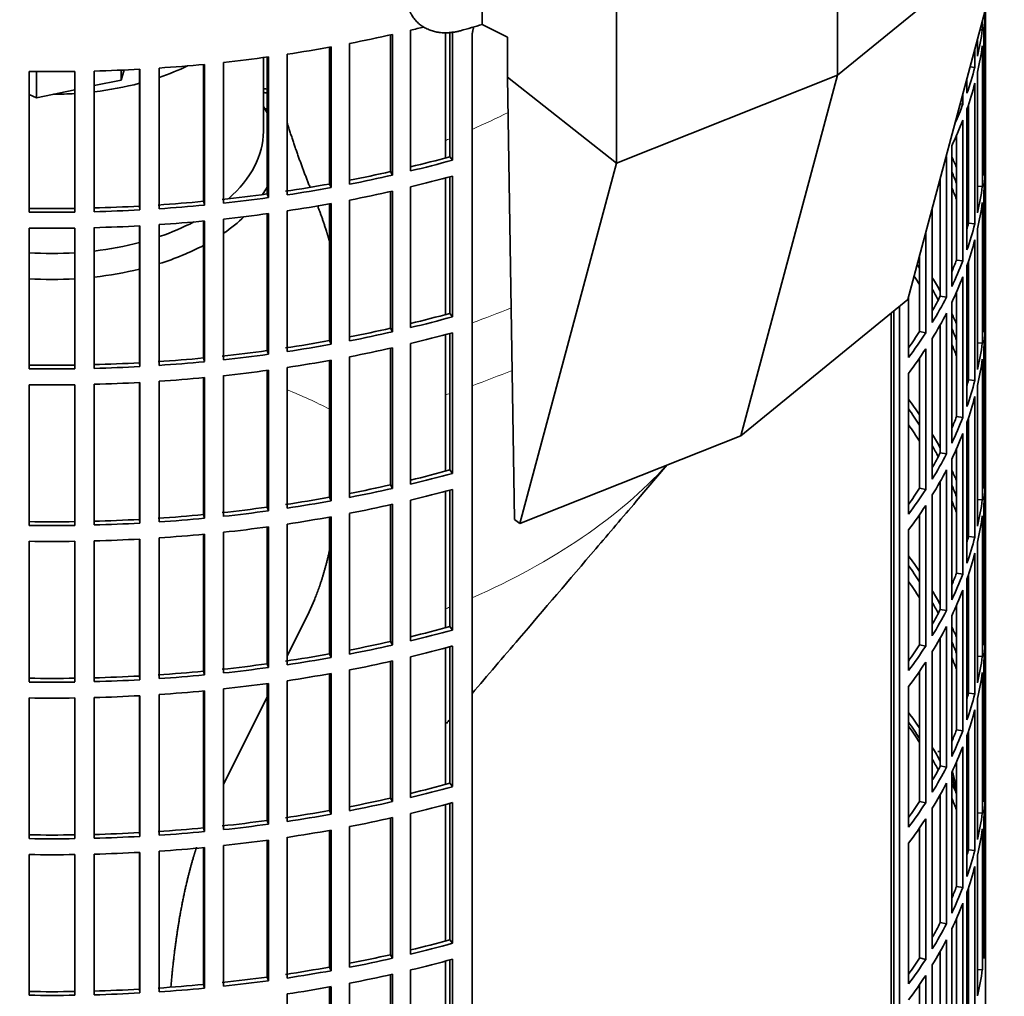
# Model space of a CAD drawing. Header units: millimetres. Extents: x 372 to 1264, y -1719 to 1600.
# Tile 6 of 26: x 1109 to 1261, y -1563 to -1412. Entities that reach past the tile are written whole.
import ezdxf

# ---------------------------------------------------------------- set-up
doc = ezdxf.new("R2010")
doc.units = ezdxf.units.MM
for name, color, linetype in [('M5X8_UNI7687', 7, 'Continuous'), ('VSI184-254_GIUNT', 7, 'Continuous'), ('VSI344-454_FILTR', 7, 'Continuous'), ('VSI344-454_SUPPO', 7, 'Continuous'), ('VSI344-454_TERMI', 7, 'Continuous')]:
    doc.layers.add(name, color=color, linetype=linetype)

# ---------------------------------------------------------------- blocks, each defined once
blk = doc.blocks.new('SE4')
at = {"layer": 'M5X8_UNI7687', "color": 7, "linetype": 'Continuous', "lineweight": 35}
blk.add_arc((1243.37, -1531.52), 10, 0.9618, 20.2466, dxfattribs=at)
for start_param, end_param in [(2.875662, 3.13351), (1.309438, 1.74625)]:
    blk.add_ellipse((1251.55, -1529.8), major_axis=(1.01, -4.83), ratio=0.279258, start_param=start_param, end_param=end_param, dxfattribs=at)
at = {"layer": 'VSI184-254_GIUNT', "color": 7, "linetype": 'Continuous', "lineweight": 35}
blk.add_line((1146.85, -1429.62), (1146.85, -1418.26), dxfattribs=at)
for centre, major_axis, start_param, end_param in [((1114.35, -1405.13), (-32.5, 0), -4.180525, -4.017085), ((1114.35, -1405.13), (-32.5, 0), 1.772095, 1.997343), ((1114.35, -1405.13), (-32.5, 0), 1.577864, 1.67924), ((1114.35, -1432.45), (34.5, 0), 0.29004, 0.342169), ((1114.35, -1429.62), (-32.5, 0), 2.557531, 3.141593), ((1114.35, -1432.45), (34.5, 0), -0.352057, -0.29004), ((1114.35, -1429.62), (-32.5, 0), -4.180525, -3.976979), ((1114.35, -1432.45), (34.5, 0), -0.70006, -0.541779), ((1114.35, -1429.62), (-32.5, 0), 1.772095, 1.997343), ((1114.35, -1432.45), (34.5, 0), -1.072715, -0.828971), ((1114.35, -1429.62), (-32.5, 0), 1.462353, 1.67924), ((1114.35, -1432.45), (34.5, 0), 4.901872, 5.112744), ((1114.35, -1432.45), (34.5, 0), 4.610255, 4.814523)]:
    blk.add_ellipse(centre, major_axis=major_axis, ratio=0.57735, start_param=start_param, end_param=end_param, dxfattribs=at)
at = {"layer": 'VSI344-454_FILTR', "color": 7, "linetype": 'Continuous', "lineweight": 35}
for p, q in [((1257.85, -1557.4), (1257.85, -1410.91)), ((1257.85, -1432.32), (1257.85, -1410.94)), ((1257.39, -1414.01), (1257.39, -1412.63)), ((1166.38, -1435.79), (1166.38, -1414.77)), ((1166.72, -1436.33), (1166.72, -1414.7)), ((1169.49, -1435.69), (1169.49, -1414.05)), ((1175.51, -1433.51), (1175.51, -1414.28)), ((1175.92, -1434.04), (1175.92, -1414.24)), ((1178.94, -1636.29), (1178.94, -1415.02)), ((1256.66, -1418.05), (1256.66, -1415.37)), ((1257.03, -1413.99), (1257.39, -1414.01)), ((1257.6, -1436.38), (1257.6, -1414.74)), ((1157, -1437.7), (1157, -1416.67)), ((1157.28, -1438.26), (1157.28, -1416.62)), ((1160.11, -1437.72), (1160.11, -1416.09)), ((1256.24, -1419.76), (1256.24, -1416.92)), ((1257.39, -1438.1), (1257.39, -1416.46)), ((1147.41, -1439.23), (1147.41, -1418.18)), ((1147.62, -1439.79), (1147.62, -1418.15)), ((1150.51, -1439.38), (1150.51, -1417.74)), ((1130.84, -1441.5), (1130.84, -1419.86)), ((1137.66, -1440.36), (1137.66, -1419.31)), ((1137.8, -1440.94), (1137.8, -1419.3)), ((1140.74, -1440.64), (1140.74, -1419)), ((1255.5, -1419.68), (1256.24, -1419.76)), ((1110.84, -1442.02), (1110.84, -1420.39)), ((1117.87, -1442.02), (1117.87, -1420.39)), ((1120.85, -1441.96), (1120.85, -1420.33)), ((1127.8, -1441.1), (1127.8, -1420.05)), ((1127.87, -1441.68), (1127.87, -1420.04)), ((1255.02, -1423.75), (1255.02, -1421.48)), ((1256.66, -1442.14), (1256.66, -1420.5)), ((1256.24, -1443.84), (1256.24, -1422.21)), ((1254.4, -1425.44), (1254.4, -1423.8)), ((1253.98, -1425.38), (1254.4, -1425.44)), ((1255.26, -1443.74), (1255.26, -1425.51)), ((1255.02, -1447.84), (1255.02, -1426.2)), ((1254.4, -1449.53), (1254.4, -1427.89)), ((1253.43, -1449.39), (1253.43, -1430.24)), ((1252.7, -1453.47), (1252.7, -1431.83)), ((1175.51, -1433.51), (1175.92, -1434.04)), ((1251.88, -1455.12), (1251.88, -1433.49)), ((1257.6, -1432.32), (1257.85, -1432.32)), ((1257.85, -1456.41), (1257.85, -1434.77)), ((1166.38, -1435.79), (1166.72, -1436.33)), ((1175.51, -1457.6), (1175.51, -1436.6)), ((1175.92, -1458.12), (1175.92, -1436.49)), ((1157, -1437.7), (1157.28, -1438.26)), ((1169.49, -1459.78), (1169.49, -1438.14)), ((1250.92, -1454.94), (1250.92, -1436.77)), ((1256.66, -1438.05), (1257.39, -1438.1)), ((1147.41, -1439.23), (1147.62, -1439.79)), ((1166.38, -1459.88), (1166.38, -1438.86)), ((1166.72, -1460.42), (1166.72, -1438.78)), ((1257.6, -1460.47), (1257.6, -1438.83)), ((1127.8, -1441.1), (1127.87, -1441.68)), ((1137.66, -1440.36), (1137.8, -1440.94)), ((1157, -1461.79), (1157, -1440.76)), ((1157.28, -1462.34), (1157.28, -1440.71)), ((1160.11, -1461.81), (1160.11, -1440.17)), ((1257.39, -1462.18), (1257.39, -1440.55)), ((1147.41, -1463.31), (1147.41, -1442.27)), ((1147.62, -1463.88), (1147.62, -1442.24)), ((1150.51, -1463.46), (1150.51, -1441.82)), ((1249.7, -1458.98), (1249.7, -1441.33)), ((1127.8, -1465.19), (1127.8, -1444.13)), ((1127.87, -1465.77), (1127.87, -1444.13)), ((1130.84, -1465.59), (1130.84, -1443.95)), ((1137.66, -1464.45), (1137.66, -1443.4)), ((1137.8, -1465.02), (1137.8, -1443.39)), ((1140.74, -1464.72), (1140.74, -1443.09)), ((1255.26, -1443.74), (1256.24, -1443.84)), ((1110.84, -1466.11), (1110.84, -1444.47)), ((1117.87, -1466.11), (1117.87, -1444.47)), ((1120.85, -1466.05), (1120.85, -1444.41)), ((1248.68, -1460.6), (1248.68, -1445.14)), ((1256.66, -1466.22), (1256.66, -1444.59)), ((1256.24, -1467.93), (1256.24, -1446.29)), ((1247.75, -1460.39), (1247.75, -1448.6)), ((1253.43, -1449.39), (1254.4, -1449.53)), ((1255.26, -1467.83), (1255.26, -1449.6)), ((1255.02, -1471.93), (1255.02, -1450.29)), ((1254.4, -1473.61), (1254.4, -1451.98)), ((1253.43, -1473.47), (1253.43, -1454.32)), ((1246.05, -1464.37), (1246.05, -1454.97)), ((1250.92, -1454.94), (1251.88, -1455.12)), ((1252.7, -1477.55), (1252.7, -1455.92)), ((1175.51, -1457.6), (1175.92, -1458.12)), ((1243.76, -1596.75), (1243.76, -1457.23)), ((1244.67, -1596.99), (1244.67, -1456.49)), ((1251.88, -1479.21), (1251.88, -1457.57)), ((1257.6, -1456.4), (1257.85, -1456.41)), ((1250.92, -1479.03), (1250.92, -1459.34)), ((1257.85, -1480.49), (1257.85, -1458.86)), ((1166.38, -1459.88), (1166.72, -1460.42)), ((1175.51, -1481.68), (1175.51, -1460.68)), ((1175.92, -1482.21), (1175.92, -1460.57)), ((1247.75, -1460.39), (1248.68, -1460.6)), ((1157, -1461.79), (1157.28, -1462.34)), ((1169.49, -1483.86), (1169.49, -1462.23)), ((1249.7, -1483.07), (1249.7, -1461.43)), ((1256.66, -1462.14), (1257.39, -1462.18)), ((1147.41, -1463.31), (1147.62, -1463.88)), ((1166.38, -1483.97), (1166.38, -1462.95)), ((1166.72, -1484.51), (1166.72, -1462.87)), ((1248.68, -1484.69), (1248.68, -1463.05)), ((1257.6, -1484.55), (1257.6, -1462.92)), ((1127.8, -1465.19), (1127.87, -1465.77)), ((1137.66, -1464.45), (1137.8, -1465.02)), ((1157, -1485.87), (1157, -1464.84)), ((1157.28, -1486.43), (1157.28, -1464.79)), ((1160.11, -1485.9), (1160.11, -1464.26)), ((1247.75, -1484.47), (1247.75, -1464.44)), ((1257.39, -1486.27), (1257.39, -1464.63)), ((1147.41, -1487.4), (1147.41, -1466.36)), ((1147.62, -1487.97), (1147.62, -1466.33)), ((1150.51, -1487.55), (1150.51, -1465.91)), ((1246.05, -1488.46), (1246.05, -1466.82)), ((1127.8, -1489.28), (1127.8, -1468.22)), ((1127.87, -1489.85), (1127.87, -1468.22)), ((1130.84, -1489.67), (1130.84, -1468.04)), ((1137.66, -1488.54), (1137.66, -1467.48)), ((1137.8, -1489.11), (1137.8, -1467.47)), ((1140.74, -1488.81), (1140.74, -1467.17)), ((1255.26, -1467.83), (1256.24, -1467.93)), ((1110.84, -1490.2), (1110.84, -1468.56)), ((1117.87, -1490.2), (1117.87, -1468.56)), ((1120.85, -1490.14), (1120.85, -1468.5)), ((1256.66, -1490.31), (1256.66, -1468.67)), ((1256.24, -1492.02), (1256.24, -1470.38)), ((1253.43, -1473.47), (1254.4, -1473.61)), ((1255.02, -1496.01), (1255.02, -1474.38)), ((1255.26, -1491.92), (1255.26, -1473.69)), ((1254.4, -1497.7), (1254.4, -1476.06)), ((1250.92, -1479.03), (1251.88, -1479.21)), ((1253.43, -1497.56), (1253.43, -1478.41)), ((1252.7, -1501.64), (1252.7, -1480)), ((1257.6, -1480.49), (1257.85, -1480.49)), ((1175.51, -1481.68), (1175.92, -1482.21)), ((1251.88, -1503.3), (1251.88, -1481.66)), ((1250.92, -1503.12), (1250.92, -1483.43)), ((1257.85, -1504.58), (1257.85, -1482.94)), ((1166.38, -1483.97), (1166.72, -1484.51)), ((1175.51, -1505.77), (1175.51, -1484.77)), ((1175.92, -1506.3), (1175.92, -1484.66)), ((1247.75, -1484.47), (1248.68, -1484.69)), ((1157, -1485.87), (1157.28, -1486.43)), ((1169.49, -1507.95), (1169.49, -1486.31)), ((1249.7, -1507.16), (1249.7, -1485.52)), ((1256.66, -1486.23), (1257.39, -1486.27)), ((1147.41, -1487.4), (1147.62, -1487.97)), ((1166.38, -1508.05), (1166.38, -1487.03)), ((1166.72, -1508.59), (1166.72, -1486.96)), ((1248.68, -1508.78), (1248.68, -1487.14)), ((1257.6, -1508.64), (1257.6, -1487)), ((1127.8, -1489.28), (1127.87, -1489.85)), ((1137.66, -1488.54), (1137.8, -1489.11)), ((1157, -1509.96), (1157, -1488.93)), ((1157.28, -1510.52), (1157.28, -1488.88)), ((1160.11, -1509.98), (1160.11, -1488.35)), ((1247.75, -1508.56), (1247.75, -1488.53)), ((1257.39, -1510.36), (1257.39, -1488.72)), ((1147.41, -1511.49), (1147.41, -1490.44)), ((1147.62, -1512.05), (1147.62, -1490.41)), ((1150.51, -1511.64), (1150.51, -1490)), ((1246.05, -1512.54), (1246.05, -1490.9)), ((1110.84, -1514.28), (1110.84, -1492.65)), ((1117.87, -1514.28), (1117.87, -1492.65)), ((1120.85, -1514.22), (1120.85, -1492.59)), ((1127.8, -1513.36), (1127.8, -1492.31)), ((1127.87, -1513.94), (1127.87, -1492.3)), ((1130.84, -1513.76), (1130.84, -1492.12)), ((1137.66, -1512.62), (1137.66, -1491.57)), ((1137.8, -1513.2), (1137.8, -1491.56)), ((1140.74, -1512.9), (1140.74, -1491.26)), ((1255.26, -1491.92), (1256.24, -1492.02)), ((1256.66, -1514.4), (1256.66, -1492.76)), ((1256.24, -1516.1), (1256.24, -1494.47)), ((1253.43, -1497.56), (1254.4, -1497.7)), ((1255.02, -1520.1), (1255.02, -1498.46)), ((1255.26, -1516), (1255.26, -1497.77)), ((1254.4, -1521.79), (1254.4, -1500.15)), ((1250.92, -1503.12), (1251.88, -1503.3)), ((1253.43, -1521.65), (1253.43, -1502.5)), ((1252.7, -1525.73), (1252.7, -1504.09)), ((1257.6, -1504.58), (1257.85, -1504.58)), ((1175.51, -1505.77), (1175.92, -1506.3)), ((1251.88, -1527.38), (1251.88, -1505.75)), ((1250.92, -1527.2), (1250.92, -1507.52)), ((1257.85, -1528.67), (1257.85, -1507.03)), ((1166.38, -1508.05), (1166.72, -1508.59)), ((1175.51, -1529.86), (1175.51, -1508.86)), ((1175.92, -1530.38), (1175.92, -1508.75)), ((1247.75, -1508.56), (1248.68, -1508.78)), ((1157, -1509.96), (1157.28, -1510.52)), ((1169.49, -1532.04), (1169.49, -1510.4)), ((1249.7, -1531.24), (1249.7, -1509.61)), ((1256.66, -1510.31), (1257.39, -1510.36)), ((1147.41, -1511.49), (1147.62, -1512.05)), ((1166.38, -1532.14), (1166.38, -1511.12)), ((1166.72, -1532.68), (1166.72, -1511.04)), ((1248.68, -1532.86), (1248.68, -1511.23)), ((1257.6, -1532.73), (1257.6, -1511.09)), ((1127.8, -1513.36), (1127.87, -1513.94)), ((1137.66, -1512.62), (1137.8, -1513.2)), ((1157, -1534.05), (1157, -1513.02)), ((1157.28, -1534.6), (1157.28, -1512.97)), ((1160.11, -1534.07), (1160.11, -1512.43)), ((1247.75, -1532.65), (1247.75, -1512.61)), ((1257.39, -1534.44), (1257.39, -1512.81)), ((1140.74, -1536.98), (1140.74, -1515.35)), ((1147.41, -1535.57), (1147.41, -1514.53)), ((1147.62, -1536.14), (1147.62, -1514.5)), ((1150.51, -1535.72), (1150.51, -1514.08)), ((1246.05, -1536.63), (1246.05, -1514.99)), ((1110.84, -1538.37), (1110.84, -1516.73)), ((1117.87, -1538.37), (1117.87, -1516.73)), ((1120.85, -1538.31), (1120.85, -1516.67)), ((1127.8, -1537.45), (1127.8, -1516.39)), ((1127.87, -1538.03), (1127.87, -1516.39)), ((1130.84, -1537.85), (1130.84, -1516.21)), ((1137.66, -1536.71), (1137.66, -1515.66)), ((1137.8, -1537.28), (1137.8, -1515.64)), ((1255.26, -1516), (1256.24, -1516.1)), ((1256.66, -1538.48), (1256.66, -1516.85)), ((1256.24, -1540.19), (1256.24, -1518.55)), ((1253.43, -1521.65), (1254.4, -1521.79)), ((1255.02, -1544.19), (1255.02, -1522.55)), ((1255.26, -1540.09), (1255.26, -1521.86)), ((1254.4, -1545.87), (1254.4, -1524.24)), ((1250.92, -1527.2), (1251.88, -1527.38)), ((1253.43, -1545.73), (1253.43, -1526.58)), ((1252.7, -1549.81), (1252.7, -1528.18)), ((1257.6, -1528.66), (1257.85, -1528.67)), ((1175.51, -1529.86), (1175.92, -1530.38)), ((1251.88, -1551.47), (1251.88, -1529.83)), ((1250.92, -1551.29), (1250.92, -1531.6)), ((1257.85, -1552.75), (1257.85, -1531.12)), ((1166.38, -1532.14), (1166.72, -1532.68)), ((1175.51, -1553.94), (1175.51, -1532.94)), ((1175.92, -1554.47), (1175.92, -1532.83)), ((1247.75, -1532.65), (1248.68, -1532.86)), ((1157, -1534.05), (1157.28, -1534.6)), ((1169.49, -1556.12), (1169.49, -1534.49)), ((1249.7, -1555.33), (1249.7, -1533.69)), ((1256.66, -1534.4), (1257.39, -1534.44)), ((1147.41, -1535.57), (1147.62, -1536.14)), ((1160.11, -1558.16), (1160.11, -1536.52)), ((1166.38, -1556.23), (1166.38, -1535.21)), ((1166.72, -1556.77), (1166.72, -1535.13)), ((1248.68, -1556.95), (1248.68, -1535.31)), ((1257.6, -1556.81), (1257.6, -1535.17)), ((1127.8, -1537.45), (1127.87, -1538.03)), ((1137.66, -1536.71), (1137.8, -1537.28)), ((1157, -1558.13), (1157, -1537.1)), ((1157.28, -1558.69), (1157.28, -1537.05)), ((1247.75, -1556.73), (1247.75, -1536.7)), ((1257.39, -1558.53), (1257.39, -1536.89)), ((1140.74, -1561.07), (1140.74, -1539.43)), ((1147.41, -1559.66), (1147.41, -1538.62)), ((1147.62, -1560.23), (1147.62, -1538.59)), ((1150.51, -1559.81), (1150.51, -1538.17)), ((1246.05, -1560.72), (1246.05, -1539.08)), ((1110.84, -1562.46), (1110.84, -1540.82)), ((1117.87, -1562.46), (1117.87, -1540.82)), ((1120.85, -1562.4), (1120.85, -1540.76)), ((1127.8, -1561.54), (1127.8, -1540.48)), ((1127.87, -1562.11), (1127.87, -1540.48)), ((1130.84, -1561.93), (1130.84, -1540.3)), ((1137.66, -1560.8), (1137.66, -1539.74)), ((1137.8, -1561.37), (1137.8, -1539.73)), ((1255.26, -1540.09), (1256.24, -1540.19)), ((1256.66, -1562.57), (1256.66, -1540.93)), ((1256.24, -1564.28), (1256.24, -1542.64)), ((1253.43, -1545.73), (1254.4, -1545.87)), ((1255.02, -1568.27), (1255.02, -1546.64)), ((1255.26, -1564.18), (1255.26, -1545.95)), ((1254.4, -1569.96), (1254.4, -1548.32)), ((1250.92, -1551.29), (1251.88, -1551.47)), ((1253.43, -1569.82), (1253.43, -1550.67)), ((1252.7, -1573.9), (1252.7, -1552.26)), ((1257.6, -1552.75), (1257.85, -1552.75)), ((1175.51, -1553.94), (1175.92, -1554.47)), ((1251.88, -1575.56), (1251.88, -1553.92)), ((1166.38, -1556.23), (1166.72, -1556.77)), ((1250.92, -1575.38), (1250.92, -1555.69)), ((1175.51, -1578.03), (1175.51, -1557.03)), ((1175.92, -1578.56), (1175.92, -1556.92)), ((1247.75, -1556.73), (1248.68, -1556.95)), ((1157, -1558.13), (1157.28, -1558.69)), ((1166.72, -1580.85), (1166.72, -1559.22)), ((1169.49, -1580.21), (1169.49, -1558.57)), ((1249.7, -1579.42), (1249.7, -1557.78)), ((1256.66, -1558.49), (1257.39, -1558.53)), ((1147.41, -1559.66), (1147.62, -1560.23)), ((1160.11, -1582.24), (1160.11, -1560.61)), ((1166.38, -1580.31), (1166.38, -1559.29)), ((1247.75, -1580.82), (1247.75, -1560.79)), ((1248.68, -1581.04), (1248.68, -1559.4)), ((1257.85, -1564.75), (1257.85, -1559.85)), ((1127.8, -1561.54), (1127.87, -1562.11)), ((1137.66, -1560.8), (1137.8, -1561.37)), ((1150.51, -1583.9), (1150.51, -1562.26)), ((1157, -1582.22), (1157, -1561.19)), ((1157.28, -1582.78), (1157.28, -1561.14))]:
    blk.add_line(p, q, dxfattribs=at)
for centre, radius, start, end in [((1114.35, -1171.91), 248.5, 269.189, 270.811), ((1114.35, -1194.7), 246.77, 269.1833, 270.8167), ((1114.35, -1193.55), 248.5, 269.189, 270.811), ((1114.35, -1196), 248.5, 269.189, 270.811), ((1114.35, -1218.79), 246.77, 269.1833, 270.8167), ((1114.35, -1217.64), 248.5, 269.189, 270.811), ((1114.35, -1220.09), 248.5, 269.189, 270.811), ((1114.35, -1242.88), 246.77, 269.1833, 270.8167), ((1114.35, -1241.72), 248.5, 269.189, 270.811), ((1114.35, -1244.17), 248.5, 269.189, 270.811), ((1114.35, -1266.96), 246.77, 269.1833, 270.8167), ((1114.35, -1265.81), 248.5, 269.189, 270.811), ((1114.35, -1268.26), 248.5, 269.189, 270.811), ((1114.35, -1291.05), 246.77, 269.1833, 270.8167), ((1114.35, -1289.9), 248.5, 269.189, 270.811), ((1114.35, -1292.35), 248.5, 269.189, 270.811), ((1114.35, -1315.14), 246.77, 269.1833, 270.8167), ((1114.35, -1313.98), 248.5, 269.189, 270.811)]:
    blk.add_arc(centre, radius, start, end, dxfattribs=at)
for centre, major_axis, start_param, end_param in [((1114.35, -1324.7), (143.5, 0), 2.974441, 5.119162), ((1114.35, -1409.82), (143.5, 0), 6.223771, 6.269479), ((1114.35, -1337.56), (143.5, 0), -1.176432, -1.161145), ((1114.35, -1337.56), (143.5, 0), -1.246245, -1.197216), ((1114.35, -1407.37), (143.5, 0), -0.129227, -0.080212), ((1114.35, -1337.56), (143.5, 0), -1.316058, -1.267029), ((1114.35, -1409.82), (143.5, 0), -0.129227, -0.080212), ((1114.35, -1337.56), (143.5, 0), -1.385871, -1.336842), ((1114.35, -1337.56), (143.5, 0), -1.455685, -1.406655), ((1114.35, -1407.37), (143.5, 0), -0.199041, -0.150025), ((1114.35, -1337.56), (143.5, 0), 4.757688, 4.806717), ((1114.35, -1503.72), (143.5, 0), 1.336842, 1.342333), ((1114.35, -1409.82), (143.5, 0), -0.199041, -0.150025), ((1114.35, -1503.72), (142.5, 0), 1.33667, 1.340701), ((1114.35, -1407.37), (143.5, 0), -0.255831, -0.219838), ((1114.35, -1506.17), (142.5, 0), 1.33667, 1.339301), ((1114.35, -1409.82), (143.5, 0), -0.268854, -0.219838), ((1114.35, -1359.2), (142.5, 0), -1.17351, -1.127231), ((1114.35, -1409.82), (143.5, 0), -0.292688, -0.289652), ((1114.35, -1455.55), (143.5, 0), 0.248961, 0.268854), ((1114.35, -1431.46), (143.5, 0), 6.223771, 6.272786), ((1114.35, -1359.2), (143.5, 0), -1.176432, -1.127403), ((1114.35, -1433.91), (143.5, 0), 6.223771, 6.272786), ((1114.35, -1359.2), (142.5, 0), -1.243883, -1.197044), ((1114.35, -1359.2), (143.5, 0), -1.246245, -1.197216), ((1114.35, -1361.65), (143.5, 0), -1.176432, -1.127403), ((1114.35, -1455.55), (142.5, 0), 0.219666, 0.24208), ((1114.35, -1359.2), (142.5, 0), -1.31623, -1.266857), ((1114.35, -1431.46), (143.5, 0), -0.129227, -0.080212), ((1114.35, -1359.2), (142.5, 0), -1.386044, -1.33667), ((1114.35, -1359.2), (143.5, 0), -1.316058, -1.267029), ((1114.35, -1361.65), (143.5, 0), -1.246245, -1.197216), ((1114.35, -1458), (142.5, 0), 0.219666, 0.24208), ((1114.35, -1455.55), (143.5, 0), 0.190538, 0.199041), ((1114.35, -1359.2), (142.5, 0), 4.757515, 4.806889), ((1114.35, -1359.2), (142.5, 0), -1.455857, -1.406483), ((1114.35, -1359.2), (143.5, 0), -1.455685, -1.406655), ((1114.35, -1359.2), (143.5, 0), -1.385871, -1.336842), ((1114.35, -1361.65), (143.5, 0), -1.316058, -1.267029), ((1114.35, -1433.91), (143.5, 0), -0.129227, -0.080212), ((1114.35, -1359.2), (143.5, 0), 4.757688, 4.806717), ((1114.35, -1361.65), (143.5, 0), -1.385871, -1.336842), ((1114.35, -1455.55), (142.5, 0), 0.149853, 0.160574), ((1114.35, -1361.65), (143.5, 0), 4.757688, 4.806717), ((1114.35, -1361.65), (143.5, 0), -1.455685, -1.406655), ((1114.35, -1431.46), (142.5, 0), -0.161977, -0.149853), ((1114.35, -1431.46), (143.5, 0), -0.199041, -0.150025), ((1114.35, -1433.91), (143.5, 0), -0.199041, -0.150025), ((1114.35, -1479.63), (142.5, 0), 0.359293, 0.367215), ((1114.35, -1431.46), (142.5, 0), -0.24208, -0.219666), ((1114.35, -1431.46), (143.5, 0), -0.268854, -0.219838), ((1114.35, -1482.08), (142.5, 0), 0.359293, 0.376293), ((1114.35, -1479.63), (143.5, 0), 0.312025, 0.338667), ((1114.35, -1433.91), (143.5, 0), -0.268854, -0.219838), ((1114.35, -1479.63), (142.5, 0), 0.297119, 0.318145), ((1114.35, -1431.46), (142.5, 0), -0.318145, -0.28948), ((1114.35, -1431.46), (143.5, 0), -0.338667, -0.289652), ((1114.35, -1383.29), (142.5, 0), -1.17351, -1.127231), ((1114.35, -1433.91), (143.5, 0), -0.338667, -0.289652), ((1114.35, -1479.63), (143.5, 0), 0.248961, 0.268854), ((1114.35, -1455.55), (143.5, 0), 6.223771, 6.272786), ((1114.35, -1383.29), (143.5, 0), -1.176432, -1.127403), ((1114.35, -1458), (143.5, 0), 6.223771, 6.272786), ((1114.35, -1383.29), (142.5, 0), -1.243883, -1.197044), ((1114.35, -1383.29), (143.5, 0), -1.246245, -1.197216), ((1114.35, -1385.74), (143.5, 0), -1.176432, -1.127403), ((1114.35, -1431.46), (142.5, 0), -0.39195, -0.359293), ((1114.35, -1431.46), (143.5, 0), -0.40848, -0.359465), ((1114.35, -1479.63), (142.5, 0), 0.219666, 0.24208), ((1114.35, -1383.29), (142.5, 0), -1.31623, -1.266857), ((1114.35, -1383.29), (143.5, 0), -1.316058, -1.267029), ((1114.35, -1482.08), (142.5, 0), 0.219666, 0.24208), ((1114.35, -1455.55), (143.5, 0), -0.129227, -0.080212), ((1114.35, -1383.29), (142.5, 0), -1.386044, -1.33667), ((1114.35, -1383.29), (143.5, 0), -1.385871, -1.336842), ((1114.35, -1385.74), (143.5, 0), -1.246245, -1.197216), ((1114.35, -1433.91), (143.5, 0), -0.40848, -0.359465), ((1114.35, -1479.63), (143.5, 0), 0.190538, 0.199041), ((1114.35, -1383.29), (142.5, 0), 4.757515, 4.806889), ((1114.35, -1383.29), (142.5, 0), -1.455857, -1.406483), ((1114.35, -1383.29), (143.5, 0), -1.455685, -1.406655), ((1114.35, -1385.74), (143.5, 0), -1.316058, -1.267029), ((1114.35, -1458), (143.5, 0), -0.129227, -0.080212), ((1114.35, -1383.29), (143.5, 0), 4.757688, 4.806717), ((1114.35, -1385.74), (143.5, 0), -1.385871, -1.336842), ((1114.35, -1479.63), (142.5, 0), 0.149853, 0.160574), ((1114.35, -1385.74), (143.5, 0), 4.757688, 4.806717), ((1114.35, -1385.74), (143.5, 0), -1.455685, -1.406655), ((1114.35, -1455.55), (142.5, 0), -0.161977, -0.149853), ((1114.35, -1455.55), (143.5, 0), -0.199041, -0.150025), ((1114.35, -1503.72), (143.5, 0), 0.37741, 0.40848), ((1114.35, -1458), (143.5, 0), -0.199041, -0.150025), ((1114.35, -1503.72), (142.5, 0), 0.359293, 0.39195), ((1114.35, -1455.55), (142.5, 0), -0.24208, -0.219666), ((1114.35, -1455.55), (143.5, 0), -0.268854, -0.219838), ((1114.35, -1506.17), (142.5, 0), 0.359293, 0.39195), ((1114.35, -1503.72), (143.5, 0), 0.312025, 0.338667), ((1114.35, -1458), (143.5, 0), -0.268854, -0.219838), ((1114.35, -1503.72), (142.5, 0), 0.297119, 0.318145), ((1114.35, -1455.55), (142.5, 0), -0.318145, -0.28948), ((1114.35, -1455.55), (143.5, 0), -0.338667, -0.289652), ((1114.35, -1479.63), (143.5, 0), 6.223771, 6.272786), ((1114.35, -1407.37), (142.5, 0), -1.17351, -1.127231), ((1114.35, -1458), (143.5, 0), -0.338667, -0.289652), ((1114.35, -1503.72), (143.5, 0), 0.248961, 0.268854), ((1114.35, -1407.37), (143.5, 0), -1.176432, -1.127403), ((1114.35, -1482.08), (143.5, 0), 6.223771, 6.272786), ((1114.35, -1407.37), (142.5, 0), -1.243883, -1.197044), ((1114.35, -1407.37), (143.5, 0), -1.246245, -1.197216), ((1114.35, -1409.82), (143.5, 0), -1.176432, -1.127403), ((1114.35, -1455.55), (142.5, 0), -0.39195, -0.359293), ((1114.35, -1455.55), (143.5, 0), -0.40848, -0.359465), ((1114.35, -1503.72), (142.5, 0), 0.219666, 0.24208), ((1114.35, -1407.37), (142.5, 0), -1.31623, -1.266857), ((1114.35, -1407.37), (143.5, 0), -1.316058, -1.267029), ((1114.35, -1506.17), (142.5, 0), 0.219666, 0.24208), ((1114.35, -1479.63), (143.5, 0), -0.129227, -0.080212), ((1114.35, -1407.37), (142.5, 0), -1.386044, -1.33667), ((1114.35, -1407.37), (143.5, 0), -1.385871, -1.336842), ((1114.35, -1409.82), (143.5, 0), -1.246245, -1.197216), ((1114.35, -1458), (143.5, 0), -0.40848, -0.359465), ((1114.35, -1503.72), (143.5, 0), 0.190538, 0.199041), ((1114.35, -1407.37), (142.5, 0), 4.757515, 4.806889), ((1114.35, -1407.37), (142.5, 0), -1.455857, -1.406483), ((1114.35, -1407.37), (143.5, 0), -1.455685, -1.406655), ((1114.35, -1409.82), (143.5, 0), -1.316058, -1.267029), ((1114.35, -1482.08), (143.5, 0), -0.129227, -0.080212), ((1114.35, -1407.37), (143.5, 0), 4.757688, 4.806717), ((1114.35, -1409.82), (143.5, 0), -1.385871, -1.336842), ((1114.35, -1503.72), (142.5, 0), 0.149853, 0.160574), ((1114.35, -1409.82), (143.5, 0), 4.757688, 4.806717), ((1114.35, -1409.82), (143.5, 0), -1.455685, -1.406655), ((1114.35, -1479.63), (142.5, 0), -0.161977, -0.149853), ((1114.35, -1479.63), (143.5, 0), -0.199041, -0.150025), ((1114.35, -1527.81), (143.5, 0), 0.37741, 0.40848), ((1114.35, -1482.08), (143.5, 0), -0.199041, -0.150025), ((1114.35, -1527.81), (142.5, 0), 0.359293, 0.39195), ((1114.35, -1479.63), (142.5, 0), -0.24208, -0.219666), ((1114.35, -1479.63), (143.5, 0), -0.268854, -0.219838), ((1114.35, -1530.26), (142.5, 0), 0.359293, 0.39195), ((1114.35, -1482.08), (143.5, 0), -0.268854, -0.219838), ((1114.35, -1527.81), (143.5, 0), 0.312025, 0.338667), ((1114.35, -1527.81), (142.5, 0), 0.297119, 0.318145), ((1114.35, -1479.63), (142.5, 0), -0.318145, -0.28948), ((1114.35, -1479.63), (143.5, 0), -0.338667, -0.289652), ((1114.35, -1503.72), (143.5, 0), 6.223771, 6.272786), ((1114.35, -1431.46), (142.5, 0), -1.17351, -1.127231), ((1114.35, -1482.08), (143.5, 0), -0.338667, -0.289652), ((1114.35, -1527.81), (143.5, 0), 0.248961, 0.268854), ((1114.35, -1431.46), (143.5, 0), -1.176432, -1.127403), ((1114.35, -1506.17), (143.5, 0), 6.223771, 6.272786), ((1114.35, -1431.46), (142.5, 0), -1.243883, -1.197044), ((1114.35, -1431.46), (143.5, 0), -1.246245, -1.197216), ((1114.35, -1433.91), (143.5, 0), -1.176432, -1.127403), ((1114.35, -1479.63), (142.5, 0), -0.39195, -0.359293), ((1114.35, -1479.63), (143.5, 0), -0.40848, -0.359465), ((1114.35, -1527.81), (142.5, 0), 0.219666, 0.24208), ((1114.35, -1431.46), (142.5, 0), -1.31623, -1.266857), ((1114.35, -1431.46), (143.5, 0), -1.316058, -1.267029), ((1114.35, -1530.26), (142.5, 0), 0.219666, 0.24208), ((1114.35, -1503.72), (143.5, 0), -0.129227, -0.080212), ((1114.35, -1431.46), (142.5, 0), -1.386044, -1.33667), ((1114.35, -1431.46), (143.5, 0), -1.385871, -1.336842), ((1114.35, -1433.91), (143.5, 0), -1.246245, -1.197216), ((1114.35, -1482.08), (143.5, 0), -0.40848, -0.359465), ((1114.35, -1527.81), (143.5, 0), 0.190538, 0.199041), ((1114.35, -1431.46), (142.5, 0), 4.757515, 4.806889), ((1114.35, -1431.46), (142.5, 0), -1.455857, -1.406483), ((1114.35, -1431.46), (143.5, 0), -1.455685, -1.406655), ((1114.35, -1433.91), (143.5, 0), -1.316058, -1.267029), ((1114.35, -1506.17), (143.5, 0), -0.129227, -0.080212), ((1114.35, -1431.46), (143.5, 0), 4.757688, 4.806717), ((1114.35, -1433.91), (143.5, 0), -1.385871, -1.336842), ((1114.35, -1527.81), (142.5, 0), 0.149853, 0.160574), ((1114.35, -1433.91), (143.5, 0), 4.757688, 4.806717), ((1114.35, -1433.91), (143.5, 0), -1.455685, -1.406655), ((1114.35, -1503.72), (142.5, 0), -0.161977, -0.149853), ((1114.35, -1503.72), (143.5, 0), -0.199041, -0.150025), ((1114.35, -1551.89), (143.5, 0), 0.37741, 0.40848), ((1114.35, -1506.17), (143.5, 0), -0.199041, -0.150025), ((1114.35, -1551.89), (142.5, 0), 0.359293, 0.39195), ((1114.35, -1503.72), (142.5, 0), -0.24208, -0.219666), ((1114.35, -1503.72), (143.5, 0), -0.268854, -0.219838), ((1114.35, -1551.89), (143.5, 0), 0.312025, 0.338667), ((1114.35, -1506.17), (143.5, 0), -0.268854, -0.219838), ((1114.35, -1551.89), (142.5, 0), 0.297119, 0.318145), ((1114.35, -1503.72), (143.5, 0), -0.338667, -0.289652), ((1114.35, -1503.72), (142.5, 0), -0.315844, -0.28948), ((1114.35, -1527.81), (143.5, 0), 6.223771, 6.272786), ((1114.35, -1455.55), (142.5, 0), -1.17351, -1.127231), ((1114.35, -1455.55), (143.5, 0), -1.176432, -1.127403), ((1114.35, -1506.17), (143.5, 0), -0.338667, -0.289652), ((1114.35, -1551.89), (143.5, 0), 0.248961, 0.268854), ((1114.35, -1530.26), (143.5, 0), 6.223771, 6.272786), ((1114.35, -1455.55), (142.5, 0), -1.243883, -1.197044), ((1114.35, -1455.55), (143.5, 0), -1.246245, -1.197216), ((1114.35, -1458), (143.5, 0), -1.176432, -1.127403), ((1114.35, -1503.72), (142.5, 0), -0.39195, -0.359293), ((1114.35, -1503.72), (143.5, 0), -0.40848, -0.359465), ((1114.35, -1551.89), (142.5, 0), 0.219666, 0.24208), ((1114.35, -1455.55), (142.5, 0), -1.31623, -1.266857), ((1114.35, -1455.55), (143.5, 0), -1.316058, -1.267029), ((1114.35, -1527.81), (143.5, 0), -0.129227, -0.080212), ((1114.35, -1455.55), (142.5, 0), -1.386044, -1.33667), ((1114.35, -1455.55), (143.5, 0), -1.385871, -1.336842), ((1114.35, -1458), (143.5, 0), -1.246245, -1.197216), ((1114.35, -1506.17), (143.5, 0), -0.40848, -0.359465), ((1114.35, -1551.89), (143.5, 0), 0.190538, 0.199041), ((1114.35, -1455.55), (142.5, 0), 4.757515, 4.806889), ((1114.35, -1455.55), (143.5, 0), 4.757688, 4.806717), ((1114.35, -1455.55), (142.5, 0), -1.455857, -1.406483), ((1114.35, -1455.55), (143.5, 0), -1.455685, -1.406655), ((1114.35, -1458), (143.5, 0), -1.316058, -1.267029), ((1114.35, -1530.26), (143.5, 0), -0.129227, -0.080212), ((1114.35, -1458), (143.5, 0), -1.385871, -1.336842), ((1114.35, -1551.89), (142.5, 0), 0.149853, 0.160574), ((1114.35, -1458), (143.5, 0), 4.757688, 4.806717), ((1114.35, -1458), (143.5, 0), -1.455685, -1.406655), ((1114.35, -1527.81), (142.5, 0), -0.160574, -0.149853), ((1114.35, -1527.81), (143.5, 0), -0.199041, -0.150025), ((1114.35, -1530.26), (143.5, 0), -0.199041, -0.150025), ((1114.35, -1527.81), (142.5, 0), -0.24208, -0.219666), ((1114.35, -1527.81), (143.5, 0), -0.268854, -0.219838), ((1114.35, -1530.26), (143.5, 0), -0.268854, -0.219838), ((1114.35, -1527.81), (142.5, 0), -0.318145, -0.28948), ((1114.35, -1527.81), (143.5, 0), -0.338667, -0.289652), ((1114.35, -1551.89), (143.5, 0), 6.223771, 6.272786), ((1114.35, -1479.63), (142.5, 0), -1.17351, -1.127231), ((1114.35, -1479.63), (143.5, 0), -1.176432, -1.127403), ((1114.35, -1530.26), (143.5, 0), -0.338667, -0.289652), ((1114.35, -1479.63), (142.5, 0), -1.243883, -1.197044), ((1114.35, -1479.63), (143.5, 0), -1.246245, -1.197216), ((1114.35, -1482.08), (143.5, 0), -1.176432, -1.127403), ((1114.35, -1527.81), (142.5, 0), -0.39195, -0.359293), ((1114.35, -1527.81), (143.5, 0), -0.40848, -0.359465), ((1114.35, -1479.63), (142.5, 0), -1.31623, -1.266857), ((1114.35, -1479.63), (143.5, 0), -1.316058, -1.267029), ((1114.35, -1482.08), (143.5, 0), -1.246245, -1.197216), ((1114.35, -1551.89), (143.5, 0), -0.129227, -0.080212), ((1114.35, -1479.63), (142.5, 0), -1.386044, -1.33667), ((1114.35, -1479.63), (143.5, 0), -1.385871, -1.336842), ((1114.35, -1530.26), (143.5, 0), -0.40848, -0.359465), ((1114.35, -1479.63), (142.5, 0), 4.757515, 4.806889), ((1114.35, -1479.63), (143.5, 0), 4.757688, 4.806717), ((1114.35, -1479.63), (142.5, 0), -1.455857, -1.406483), ((1114.35, -1479.63), (143.5, 0), -1.455685, -1.406655), ((1114.35, -1482.08), (143.5, 0), -1.316058, -1.267029)]:
    blk.add_ellipse(centre, major_axis=major_axis, ratio=0.57735, start_param=start_param, end_param=end_param, dxfattribs=at)
for points, knots in [([(1178.94, -1415.02), (1178.94, -1414.96), (1178.95, -1414.84), (1178.96, -1414.65), (1178.98, -1414.47), (1179.01, -1414.29), (1179.05, -1414.1), (1179.09, -1413.92), (1179.15, -1413.73), (1179.19, -1413.6), (1179.22, -1413.53), (1179.22, -1413.52)], [0, 0, 0, 0, 0.027983, 0.0557899, 0.0834734, 0.1110867, 0.1386835, 0.1663177, 0.1940428, 0.2219119, 0.2249378, 0.2249378, 0.2249378, 0.2249378]), ([(1257.85, -1559.85), (1257.85, -1559.91), (1257.85, -1560.01), (1257.85, -1560.13), (1257.85, -1560.14), (1257.85, -1559.92), (1257.85, -1559.51), (1257.85, -1558.97), (1257.85, -1558.43), (1257.85, -1557.99), (1257.85, -1557.65), (1257.85, -1557.49), (1257.85, -1557.4)], [0, 0, 0, 0, 0.064066, 0.126815, 0.254692, 0.378277, 0.50107, 0.625893, 0.749447, 0.833633, 0.916759, 1, 1, 1, 1]), ([(1257.85, -1558.63), (1257.85, -1558.71), (1257.85, -1558.93), (1257.85, -1559.26), (1257.85, -1559.6), (1257.85, -1559.77), (1257.85, -1559.85)], [0.6954056, 0.6954056, 0.6954056, 0.6954056, 0.7494469, 0.8336333, 0.9167592, 1, 1, 1, 1])]:
    blk.add_open_spline(points, degree=3, knots=knots, dxfattribs=at)
at = {"layer": 'VSI344-454_SUPPO', "color": 7, "linetype": 'Continuous', "lineweight": 35}
for p, q in [((1174.83, -1433.69), (1174.83, -1414.34)), ((1111.95, -1424.44), (1111.95, -1420.4)), ((1124.97, -1421.71), (1125.44, -1420.16)), ((1124.97, -1421.71), (1124.97, -1420.18)), ((1120.85, -1422.57), (1124.97, -1421.71)), ((1110.84, -1423.91), (1111.95, -1424.44)), ((1111.95, -1424.44), (1117.87, -1423.2)), ((1174.83, -1457.78), (1174.83, -1436.78)), ((1243.38, -1600.9), (1243.38, -1457.54)), ((1174.83, -1481.87), (1174.83, -1460.87)), ((1204.18, -1486.5), (1208.94, -1480.91)), ((1174.83, -1505.95), (1174.83, -1484.95)), ((1150.51, -1510.3), (1153.74, -1503.78)), ((1174.83, -1530.04), (1174.83, -1509.04)), ((1140.74, -1530.05), (1147.41, -1516.57)), ((1174.83, -1554.13), (1174.83, -1533.13)), ((1174.83, -1578.21), (1174.83, -1557.21))]:
    blk.add_line(p, q, dxfattribs=at)
at = {"layer": 'VSI344-454_SUPPO', "color": 4, "linetype": 'Continuous', "lineweight": 9}
for centre, major_axis, start_param, end_param in [((1114.35, -1380.05), (106.99, 0), -0.922642, -0.855927), ((1114.35, -1380.05), (106.99, 0), -0.96998, -0.962313), ((1114.35, -1399.29), (122, 0), -1.012881, -0.953776), ((1114.35, -1408.97), (122, 0), -1.012881, -0.952299), ((1114.35, -1499.52), (63.54, 0), 0.834953, 0.965361), ((1114.35, -1408.97), (122, 0), -1.052104, -1.045723), ((1114.35, -1452.23), (106.8, 0), 5.361828, 5.798996), ((1114.35, -1452.23), (106.8, 0), -0.968818, -0.961131)]:
    blk.add_ellipse(centre, major_axis=major_axis, ratio=0.57735, start_param=start_param, end_param=end_param, dxfattribs=at)
at = {"layer": 'VSI344-454_SUPPO', "color": 7, "linetype": 'Continuous', "lineweight": 35}
for start_param, end_param in [(3.500885, 3.533543), (3.292267, 3.302166)]:
    blk.add_ellipse((1114.35, -1552.5), major_axis=(-142.5, 0), ratio=0.57735, start_param=start_param, end_param=end_param, dxfattribs=at)
for points, degree in [([(1150.5, -1428.29), (1152.14, -1433.51), (1154.03, -1438.24)], 2), ([(1174.98, -1520.68), (1175.16, -1520.48), (1175.33, -1520.27), (1175.51, -1520.07)], 3)]:
    blk.add_open_spline(points, degree=degree, dxfattribs=at)
for points, degree, knots in [([(1155.16, -1441), (1155.93, -1442.96), (1156.59, -1445.12), (1156.83, -1445.9), (1157.05, -1446.67)], 2, [0.047479, 0.047479, 0.047479, 0.25, 0.25, 0.3209851, 0.3209851, 0.3209851]), ([(1178.94, -1516.05), (1181.31, -1513.29), (1187.47, -1506.08), (1195.91, -1496.19), (1202.08, -1488.97), (1204.18, -1486.5)], 3, [0.1202731, 0.1202731, 0.1202731, 0.1202731, 0.3333333, 0.6666667, 0.8362131, 0.8362131, 0.8362131, 0.8362131]), ([(1157.08, -1493.75), (1156.64, -1495.78), (1156.1, -1497.62), (1155.07, -1501.09), (1153.74, -1503.78)], 2, [0.6182412, 0.6182412, 0.6182412, 0.75, 0.75, 1, 1, 1]), ([(1136.58, -1539.68), (1136.32, -1540.48), (1136.07, -1541.31), (1134.74, -1545.83), (1133.84, -1551.27), (1133.08, -1555.88), (1132.64, -1561.1)], 2, [0.2037435, 0.2037435, 0.2037435, 0.25, 0.25, 0.5, 0.5, 0.7122289, 0.7122289, 0.7122289])]:
    blk.add_open_spline(points, degree=degree, knots=knots, dxfattribs=at)
at = {"layer": 'VSI344-454_TERMI', "color": 7, "linetype": 'Continuous', "lineweight": 35}
for p, q in [((1235.13, -1420.97), (1235.13, -1392.39)), ((1235.13, -1420.97), (1260.77, -1400.03)), ((1260.77, -1400.03), (1245.91, -1455.48)), ((1201.12, -1434.47), (1201.12, -1407.19)), ((1180.48, -1413.17), (1180.48, -1408.45)), ((1180.48, -1413.17), (1184.4, -1415.13)), ((1184.4, -1421.25), (1184.4, -1415.13)), ((1184.4, -1421.25), (1201.12, -1434.47)), ((1185.44, -1489.27), (1184.4, -1421.25)), ((1201.12, -1434.47), (1235.13, -1420.97)), ((1235.13, -1420.97), (1220.28, -1476.41)), ((1201.12, -1434.47), (1186.26, -1489.92)), ((1245.91, -1455.48), (1220.28, -1476.41)), ((1220.28, -1476.41), (1186.26, -1489.92)), ((1186.26, -1489.92), (1185.44, -1489.27))]:
    blk.add_line(p, q, dxfattribs=at)
blk.add_ellipse((1114.35, -1338.99), major_axis=(144.5, 0), ratio=0.57735, start_param=-1.121039, end_param=-1.095444, dxfattribs=at)
blk.add_open_spline([(1168.95, -1408.89), (1168.95, -1408.97), (1168.95, -1409.13), (1168.96, -1409.37), (1168.99, -1409.6), (1169.02, -1409.83), (1169.06, -1410.06), (1169.11, -1410.29), (1169.16, -1410.51), (1169.23, -1410.72), (1169.31, -1410.94), (1169.39, -1411.15), (1169.48, -1411.36), (1169.65, -1411.69), (1169.92, -1412.13), (1170.34, -1412.65), (1170.83, -1413.11), (1171.38, -1413.51), (1171.99, -1413.85), (1172.65, -1414.11), (1173.34, -1414.31), (1173.99, -1414.41), (1174.57, -1414.45), (1175.08, -1414.45), (1175.6, -1414.42), (1176.12, -1414.36), (1176.64, -1414.26), (1177, -1414.17), (1177.17, -1414.12)], degree=3, knots=[0, 0, 0, 0, 0.021051, 0.042001, 0.062873, 0.08369, 0.104474, 0.125249, 0.146036, 0.166859, 0.18774, 0.208703, 0.229768, 0.250959, 0.313199, 0.375603, 0.438616, 0.501374, 0.564129, 0.627102, 0.689223, 0.75131, 0.793093, 0.834507, 0.875728, 0.916932, 0.958298, 1, 1, 1, 1], dxfattribs=at)

msp = doc.modelspace()

# ---------------------------------------------------------------- block references
msp.add_blockref('SE4', (0, 0))

doc.saveas('drawing.dxf')
